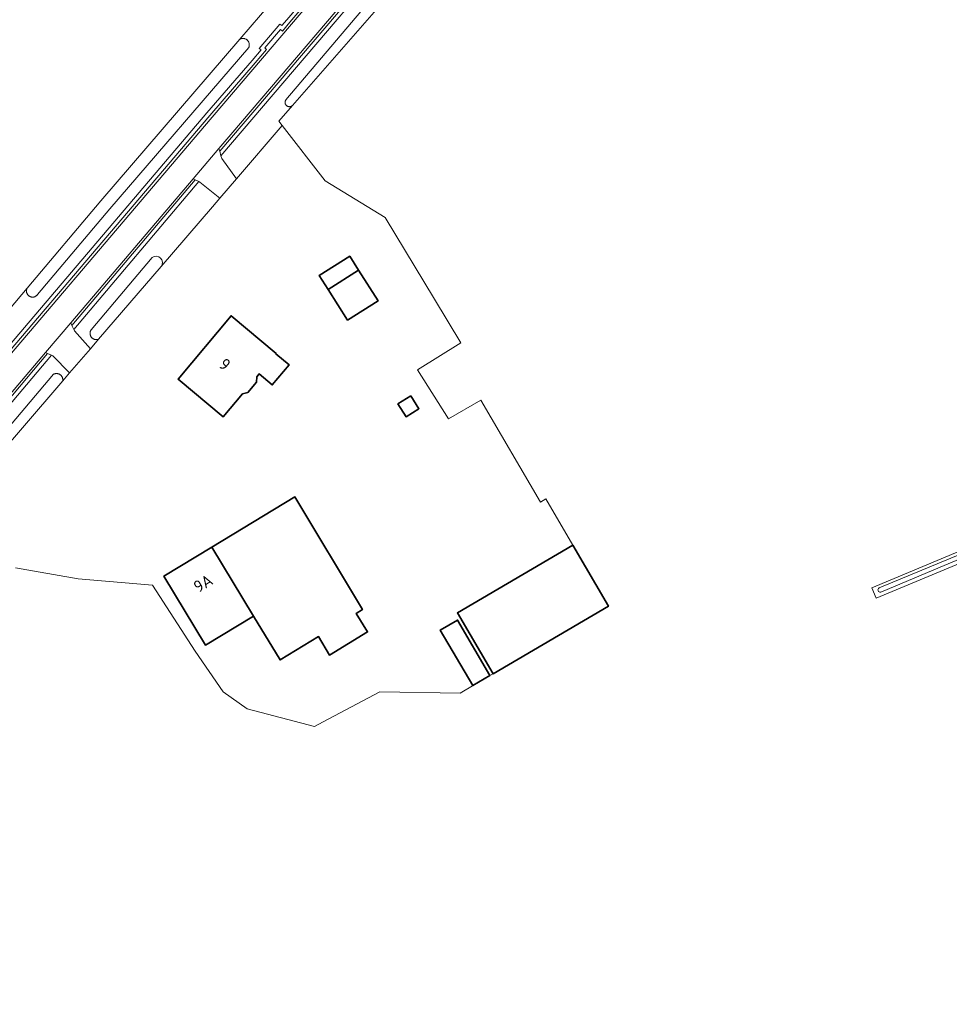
# Model space of a CAD drawing. Extents: x 199200 to 204075, y 460125 to 464703.
# Tile 133 of 174: x 202814 to 202955, y 462549 to 462698. Entities that reach past the tile are written whole.
import ezdxf
from ezdxf.enums import TextEntityAlignment as Align

# ---------------------------------------------------------------- set-up
doc = ezdxf.new("R2010")
doc.units = 0
for name, color, linetype, lineweight in [('B-WE-GR-GRAS-GV', 60, 'Continuous', 13), ('B-WE-OG-BEBOUWING-GV', 7, 'Continuous', 35), ('B-WE-OG-BEBOUWING-T18', 10, 'Continuous', 18), ('B-WE-OG-BEBOUWING_SCHUUR-GV', 7, 'Continuous', 35), ('B-WE-OG-TERREIN_CULTUURSCHEIDING-GV', 7, 'Continuous', 18), ('B-WE-OG-TERREIN_ERF-GV', 7, 'Continuous', 18), ('B-WE-OG-WATER_GREPPEL-GV', 160, 'Continuous', 18), ('B-WE-OG-WATER_SLOOT-GV', 120, 'Continuous', 18), ('B-WE-OG-WEG-GV', 7, 'Continuous', 18), ('B-WE-VH-VERHARDING_ASFALT-GV', 252, 'Continuous', 18), ('B-WE-VH-VERHARDING_BETONSTRAATSTEEN-GV', 252, 'Continuous', 18), ('B-WE-VH-VERHARDING_GRASBETONSTEEN-GV', 70, 'Continuous', 18)]:
    doc.layers.add(name, color=color, linetype=linetype, lineweight=lineweight)
doc.styles.add('NLCS-ISO-M1000-T18', font='NLCS-ISO.ttf', dxfattribs={"height": 1.8})

msp = doc.modelspace()

# ---------------------------------------------------------------- linework, layer by layer
at = {"layer": 'B-WE-GR-GRAS-GV', "flags": 128}
for points in [[(202806.025, 462647.023), (202815.163, 462657.846), (202826.301, 462671.039), (202847.375, 462695.518), (202852.046, 462700.944), (202819.222, 462724.398), (202826.077, 462732.296), (202826.068, 462732.303), (202831.904, 462739.475), (202832.109, 462739.726), (202821.64, 462747.069), (202819.13, 462742.07), (202813.46, 462744.92)], [(202883.599, 462717.801), (202855.319, 462685.481), (202853.246, 462683.112), (202853.767, 462682.444), (202860.276, 462674.097), (202869.354, 462668.516), (202876.808, 462656.168), (202880.833, 462649.538), (202874.266, 462645.477), (202878.947, 462638.036), (202883.819, 462640.889), (202892.85, 462625.467), (202893.665, 462625.944), (202897.774, 462618.927), (202903.162, 462609.726), (202885.681, 462599.488), (202885.224, 462599.22), (202880.702, 462596.572), (202868.559, 462596.752), (202859.987, 462592.232), (202858.639, 462591.497), (202848.477, 462594.154), (202844.831, 462596.727), (202840.597, 462602.879), (202834.115, 462612.867), (202822.87, 462613.859), (202813.411, 462615.512)], [(203024.086, 462644.438), (202943.673, 462610.933), (202943.05, 462612.491), (203025.44, 462646.926)]]:
    msp.add_lwpolyline(points, dxfattribs=at)
at = {"layer": 'B-WE-OG-BEBOUWING-GV', "flags": 128}
for points in [[(202852.849, 462647.938), (202846.024, 462653.653), (202838.018, 462644.079), (202844.829, 462638.368), (202847.761, 462641.865), (202848.553, 462642.037), (202849.884, 462643.625), (202849.915, 462644.433), (202850.269, 462644.855), (202852.262, 462643.186), (202854.804, 462646.223), (202852.81, 462647.892)], [(202849.445, 462608.211), (202853.453, 462601.586), (202859.242, 462605.115), (202860.928, 462602.302), (202866.696, 462605.82), (202864.989, 462608.619), (202865.919, 462609.186), (202855.695, 462626.242), (202843.13, 462618.649)], [(202849.445, 462608.211), (202843.13, 462618.649), (202835.872, 462614.263), (202842.182, 462603.822)], [(202885.681, 462599.488), (202903.162, 462609.726), (202897.774, 462618.927), (202880.293, 462608.689)]]:
    msp.add_lwpolyline(points, close=True, dxfattribs=at)
at = {"layer": 'B-WE-OG-BEBOUWING_SCHUUR-GV', "flags": 128}
for points in [[(202860.724, 462657.652), (202865.336, 462660.557), (202864, 462662.67), (202859.389, 462659.766)], [(202860.724, 462657.652), (202863.663, 462653.003), (202868.275, 462655.908), (202865.336, 462660.557)], [(202873.216, 462641.55), (202871.274, 462640.318), (202872.525, 462638.364), (202874.468, 462639.596)], [(202885.224, 462599.22), (202880.307, 462607.617), (202877.701, 462606.09), (202882.618, 462597.694)]]:
    msp.add_lwpolyline(points, close=True, dxfattribs=at)
at = {"layer": 'B-WE-OG-TERREIN_CULTUURSCHEIDING-GV', "flags": 128}
for points in [[(202881.185, 462720.868), (202844.503, 462677.858), (202844.611, 462677.475), (202846.854, 462674.401), (202853.767, 462682.444), (202853.246, 462683.112), (202855.319, 462685.481), (202855.281, 462685.447), (202855.241, 462685.416), (202855.199, 462685.387), (202855.154, 462685.363), (202855.107, 462685.341), (202855.059, 462685.324), (202855.01, 462685.31), (202854.96, 462685.3), (202854.909, 462685.294), (202854.858, 462685.293), (202854.807, 462685.295), (202854.757, 462685.301), (202854.707, 462685.311), (202854.658, 462685.325), (202854.61, 462685.342), (202854.563, 462685.364), (202854.519, 462685.389), (202854.476, 462685.417), (202854.436, 462685.449), (202854.399, 462685.484), (202854.364, 462685.521), (202854.332, 462685.561), (202854.304, 462685.604), (202854.279, 462685.648), (202854.258, 462685.695), (202854.24, 462685.742), (202854.226, 462685.792), (202854.216, 462685.842), (202854.21, 462685.892), (202854.208, 462685.943), (202854.21, 462685.994), (202854.216, 462686.045), (202854.225, 462686.095), (202854.239, 462686.144), (202854.257, 462686.192), (202854.278, 462686.239), (202854.303, 462686.283), (202854.32, 462686.31), (202881.86, 462718.805)], [(202801.346, 462636.163), (202842.38, 462684.372), (202849.241, 462692.299), (202850.566, 462693.883), (202850.297, 462694.113), (202853.399, 462697.799), (202853.717, 462697.561), (202854.472, 462698.451), (202867.421, 462713.662)], [(202852.046, 462700.944), (202847.375, 462695.518), (202847.399, 462695.53), (202847.456, 462695.555), (202847.514, 462695.576), (202847.574, 462695.594), (202847.635, 462695.608), (202847.696, 462695.617), (202847.758, 462695.623), (202847.82, 462695.625), (202847.883, 462695.623), (202847.945, 462695.617), (202848.006, 462695.607), (202848.067, 462695.593), (202848.127, 462695.575), (202848.185, 462695.553), (202848.242, 462695.528), (202848.297, 462695.499), (202848.35, 462695.467), (202848.401, 462695.431), (202848.45, 462695.392), (202848.496, 462695.35), (202848.539, 462695.305), (202848.579, 462695.258), (202848.617, 462695.207), (202848.65, 462695.155), (202848.681, 462695.101), (202848.708, 462695.045), (202848.731, 462694.987), (202848.75, 462694.928), (202848.766, 462694.867), (202848.778, 462694.806), (202848.785, 462694.744), (202848.789, 462694.682), (202848.789, 462694.62), (202848.785, 462694.558), (202848.776, 462694.496), (202848.764, 462694.435), (202848.748, 462694.375), (202848.728, 462694.315), (202848.705, 462694.258), (202827.694, 462669.852), (202816.744, 462656.882), (202816.627, 462656.743), (202816.582, 462656.702), (202816.534, 462656.664), (202816.484, 462656.629), (202816.432, 462656.598), (202816.378, 462656.57), (202816.322, 462656.546), (202816.265, 462656.525), (202816.206, 462656.509), (202816.147, 462656.496), (202816.086, 462656.487), (202816.026, 462656.482), (202815.965, 462656.481), (202815.904, 462656.484), (202815.844, 462656.491), (202815.784, 462656.502), (202815.725, 462656.517), (202815.667, 462656.535), (202815.61, 462656.558), (202815.555, 462656.584), (202815.502, 462656.614), (202815.451, 462656.647), (202815.402, 462656.683), (202815.356, 462656.723), (202815.312, 462656.765), (202815.271, 462656.81), (202815.234, 462656.858), (202815.199, 462656.908), (202815.168, 462656.961), (202815.14, 462657.015), (202815.116, 462657.071), (202815.096, 462657.128), (202815.08, 462657.187), (202815.067, 462657.247), (202815.059, 462657.307), (202815.054, 462657.368), (202815.053, 462657.429), (202815.057, 462657.489), (202815.064, 462657.55), (202815.075, 462657.61), (202815.091, 462657.669), (202815.11, 462657.726), (202815.132, 462657.783), (202815.159, 462657.838), (202815.163, 462657.846), (202806.025, 462647.023)], [(202835.446, 462661.13), (202843.208, 462670.16), (202844.329, 462671.464), (202841.294, 462673.897), (202841.159, 462673.966), (202822.225, 462651.592), (202822.333, 462651.364), (202824.736, 462648.671), (202825.959, 462650.093), (202825.921, 462650.081), (202825.861, 462650.065), (202825.801, 462650.053), (202825.739, 462650.045), (202825.677, 462650.041), (202825.615, 462650.041), (202825.554, 462650.045), (202825.492, 462650.052), (202825.431, 462650.064), (202825.371, 462650.08), (202825.313, 462650.099), (202825.255, 462650.123), (202825.199, 462650.15), (202825.146, 462650.18), (202825.094, 462650.214), (202825.044, 462650.251), (202824.997, 462650.291), (202824.953, 462650.335), (202824.911, 462650.381), (202824.873, 462650.429), (202824.838, 462650.48), (202824.806, 462650.533), (202824.777, 462650.588), (202824.753, 462650.645), (202824.732, 462650.703), (202824.715, 462650.763), (202824.701, 462650.823), (202824.692, 462650.885)], [(202824.692, 462650.885), (202824.686, 462650.946), (202824.685, 462651.008), (202824.687, 462651.07), (202824.694, 462651.132), (202824.704, 462651.193), (202824.719, 462651.253), (202824.737, 462651.312), (202824.759, 462651.37), (202824.785, 462651.426), (202824.814, 462651.481), (202824.847, 462651.534), (202834.104, 462662.456)], [(202807.143, 462630.643), (202819.146, 462644.807), (202819.203, 462644.834), (202819.261, 462644.857), (202819.321, 462644.876), (202819.381, 462644.891), (202819.442, 462644.903), (202819.504, 462644.91), (202819.567, 462644.914), (202819.629, 462644.913), (202819.691, 462644.909), (202819.753, 462644.9), (202819.815, 462644.888), (202819.875, 462644.871), (202819.934, 462644.851), (202819.992, 462644.827), (202820.048, 462644.8), (202820.102, 462644.769), (202820.154, 462644.734), (202820.204, 462644.697), (202820.251, 462644.656), (202820.295, 462644.612), (202820.337, 462644.566), (202820.375, 462644.516), (202820.411, 462644.465), (202820.443, 462644.411), (202820.471, 462644.356), (202820.496, 462644.299), (202820.517, 462644.24), (202820.535, 462644.18), (202820.548, 462644.119), (202820.558, 462644.057), (202820.563, 462643.995), (202820.565, 462643.933), (202820.562, 462643.87), (202820.556, 462643.808), (202821.584, 462645.004), (202819.043, 462647.592), (202818.828, 462647.691), (202804.739, 462631.002)]]:
    msp.add_lwpolyline(points, dxfattribs=at)
at = {"layer": 'B-WE-OG-TERREIN_CULTUURSCHEIDING-GV'}
msp.add_lwpolyline([(202834.104, 462662.456, -0.8815481), (202835.446, 462661.13)], format="xyb", dxfattribs=at)
at = {"layer": 'B-WE-OG-TERREIN_ERF-GV', "flags": 128}
msp.add_lwpolyline([(202813.411, 462615.512), (202822.87, 462613.859), (202834.115, 462612.867), (202840.597, 462602.879), (202844.831, 462596.727), (202848.477, 462594.154), (202858.639, 462591.497), (202859.987, 462592.232), (202868.559, 462596.752), (202880.702, 462596.572), (202885.224, 462599.22), (202885.681, 462599.488), (202880.293, 462608.689), (202897.774, 462618.927), (202893.665, 462625.944), (202892.85, 462625.467), (202883.819, 462640.889), (202878.947, 462638.036), (202874.266, 462645.477), (202880.833, 462649.538), (202876.808, 462656.168), (202869.354, 462668.516), (202860.276, 462674.097), (202853.767, 462682.444), (202846.854, 462674.401), (202844.329, 462671.464), (202843.208, 462670.16), (202835.446, 462661.13), (202825.959, 462650.093), (202824.736, 462648.671), (202821.584, 462645.004), (202820.556, 462643.808), (202808.324, 462629.578)], dxfattribs=at)
for points in [[(202846.024, 462653.653), (202852.849, 462647.938), (202852.81, 462647.892), (202854.804, 462646.223), (202852.262, 462643.186), (202850.269, 462644.855), (202849.915, 462644.433), (202849.884, 462643.625), (202848.553, 462642.037), (202847.761, 462641.865), (202844.829, 462638.368), (202838.018, 462644.079)], [(202849.445, 462608.211), (202842.182, 462603.822), (202835.872, 462614.263), (202843.13, 462618.649), (202855.695, 462626.242), (202865.919, 462609.186), (202864.989, 462608.619), (202866.696, 462605.82), (202860.928, 462602.302), (202859.242, 462605.115), (202853.453, 462601.586)]]:
    msp.add_lwpolyline(points, close=True, dxfattribs=at)
at = {"layer": 'B-WE-OG-WATER_GREPPEL-GV', "flags": 128}
for points in [[(202881.86, 462718.805), (202854.32, 462686.31), (202854.303, 462686.283), (202854.278, 462686.239), (202854.257, 462686.192), (202854.239, 462686.144), (202854.225, 462686.095), (202854.216, 462686.045), (202854.21, 462685.994), (202854.208, 462685.943), (202854.21, 462685.892), (202854.216, 462685.842), (202854.226, 462685.792), (202854.24, 462685.742), (202854.258, 462685.695), (202854.279, 462685.648), (202854.304, 462685.604), (202854.332, 462685.561), (202854.364, 462685.521), (202854.399, 462685.484), (202854.436, 462685.449), (202854.476, 462685.417), (202854.519, 462685.389), (202854.563, 462685.364), (202854.61, 462685.342), (202854.658, 462685.325), (202854.707, 462685.311), (202854.757, 462685.301), (202854.807, 462685.295), (202854.858, 462685.293), (202854.909, 462685.294), (202854.96, 462685.3), (202855.01, 462685.31), (202855.059, 462685.324), (202855.107, 462685.341), (202855.154, 462685.363), (202855.199, 462685.387), (202855.241, 462685.416), (202855.281, 462685.447), (202855.319, 462685.481), (202883.599, 462717.801)], [(202834.104, 462662.456), (202824.847, 462651.534), (202824.814, 462651.481), (202824.785, 462651.426), (202824.759, 462651.37), (202824.737, 462651.312), (202824.719, 462651.253), (202824.704, 462651.193), (202824.694, 462651.132), (202824.687, 462651.07), (202824.685, 462651.008), (202824.686, 462650.946), (202824.692, 462650.885), (202824.701, 462650.823), (202824.715, 462650.763), (202824.732, 462650.703), (202824.753, 462650.645), (202824.777, 462650.588), (202824.806, 462650.533), (202824.838, 462650.48), (202824.873, 462650.429), (202824.911, 462650.381), (202824.953, 462650.335), (202824.997, 462650.291), (202825.044, 462650.251), (202825.094, 462650.214), (202825.146, 462650.18), (202825.199, 462650.15), (202825.255, 462650.123), (202825.313, 462650.099), (202825.371, 462650.08), (202825.431, 462650.064), (202825.492, 462650.052), (202825.554, 462650.045), (202825.615, 462650.041), (202825.677, 462650.041), (202825.739, 462650.045), (202825.801, 462650.053), (202825.861, 462650.065), (202825.921, 462650.081), (202825.959, 462650.093), (202835.446, 462661.13)], [(202808.324, 462629.578), (202820.556, 462643.808), (202820.562, 462643.87), (202820.565, 462643.933), (202820.563, 462643.995), (202820.558, 462644.057), (202820.548, 462644.119), (202820.535, 462644.18), (202820.517, 462644.24), (202820.496, 462644.299), (202820.471, 462644.356), (202820.443, 462644.411), (202820.411, 462644.465), (202820.375, 462644.516), (202820.337, 462644.566), (202820.295, 462644.612), (202820.251, 462644.656), (202820.204, 462644.697), (202820.154, 462644.734), (202820.102, 462644.769), (202820.048, 462644.8), (202819.992, 462644.827), (202819.934, 462644.851), (202819.875, 462644.871), (202819.815, 462644.888), (202819.753, 462644.9), (202819.691, 462644.909), (202819.629, 462644.913), (202819.567, 462644.914), (202819.504, 462644.91), (202819.442, 462644.903), (202819.381, 462644.891), (202819.321, 462644.876), (202819.261, 462644.857), (202819.203, 462644.834), (202819.146, 462644.807), (202807.143, 462630.643)], [(203023.353, 462645.688), (203006.268, 462638.513), (202986.052, 462629.849), (202960.825, 462619.403), (202944.114, 462612.488)], [(202944.371, 462611.842), (202953.371, 462615.607), (202970.057, 462622.567), (202990.016, 462630.856), (203017.557, 462642.588), (203023.648, 462644.884)]]:
    msp.add_lwpolyline(points, dxfattribs=at)
msp.add_lwpolyline([(202815.163, 462657.846), (202815.159, 462657.838), (202815.132, 462657.783), (202815.11, 462657.726), (202815.091, 462657.669), (202815.075, 462657.61), (202815.064, 462657.55), (202815.057, 462657.489), (202815.053, 462657.429), (202815.054, 462657.368), (202815.059, 462657.307), (202815.067, 462657.247), (202815.08, 462657.187), (202815.096, 462657.128), (202815.116, 462657.071), (202815.14, 462657.015), (202815.168, 462656.961), (202815.199, 462656.908), (202815.234, 462656.858), (202815.271, 462656.81), (202815.312, 462656.765), (202815.356, 462656.723), (202815.402, 462656.683), (202815.451, 462656.647), (202815.502, 462656.614), (202815.555, 462656.584), (202815.61, 462656.558), (202815.667, 462656.535), (202815.725, 462656.517), (202815.784, 462656.502), (202815.844, 462656.491), (202815.904, 462656.484), (202815.965, 462656.481), (202816.026, 462656.482), (202816.086, 462656.487), (202816.147, 462656.496), (202816.206, 462656.509), (202816.265, 462656.525), (202816.322, 462656.546), (202816.378, 462656.57), (202816.432, 462656.598), (202816.484, 462656.629), (202816.534, 462656.664), (202816.582, 462656.702), (202816.627, 462656.743), (202816.744, 462656.882), (202827.694, 462669.852), (202848.705, 462694.258), (202848.728, 462694.315), (202848.748, 462694.375), (202848.764, 462694.435), (202848.776, 462694.496), (202848.785, 462694.558), (202848.789, 462694.62), (202848.789, 462694.682), (202848.785, 462694.744), (202848.778, 462694.806), (202848.766, 462694.867), (202848.75, 462694.928), (202848.731, 462694.987), (202848.708, 462695.045), (202848.681, 462695.101), (202848.65, 462695.155), (202848.617, 462695.207), (202848.579, 462695.258), (202848.539, 462695.305), (202848.496, 462695.35), (202848.45, 462695.392), (202848.401, 462695.431), (202848.35, 462695.467), (202848.297, 462695.499), (202848.242, 462695.528), (202848.185, 462695.553), (202848.127, 462695.575), (202848.067, 462695.593), (202848.006, 462695.607), (202847.945, 462695.617), (202847.883, 462695.623), (202847.82, 462695.625), (202847.758, 462695.623), (202847.696, 462695.617), (202847.635, 462695.608), (202847.574, 462695.594), (202847.514, 462695.576), (202847.456, 462695.555), (202847.399, 462695.53), (202847.375, 462695.518), (202826.301, 462671.039)], close=True, dxfattribs=at)
at = {"layer": 'B-WE-OG-WATER_GREPPEL-GV'}
for points in [[(202835.446, 462661.13, 0.8815481), (202834.104, 462662.456)], [(202944.114, 462612.488, 0.8175862), (202944.371, 462611.842)]]:
    msp.add_lwpolyline(points, format="xyb", dxfattribs=at)
at = {"layer": 'B-WE-OG-WATER_SLOOT-GV', "flags": 128}
for points in [[(203025.44, 462646.926), (202943.05, 462612.491), (202943.673, 462610.933), (203024.086, 462644.438)], [(202944.114, 462612.488), (202960.825, 462619.403), (202986.052, 462629.849), (203006.268, 462638.513), (203023.353, 462645.688)], [(203023.648, 462644.884), (203017.557, 462642.588), (202990.016, 462630.856), (202970.057, 462622.567), (202953.371, 462615.607), (202944.371, 462611.842)]]:
    msp.add_lwpolyline(points, dxfattribs=at)
at = {"layer": 'B-WE-OG-WATER_SLOOT-GV'}
msp.add_lwpolyline([(202944.371, 462611.842, -0.8175862), (202944.114, 462612.488)], format="xyb", dxfattribs=at)
at = {"layer": 'B-WE-OG-WEG-GV', "flags": 128}
for points in [[(202881.501, 462720.632), (202885.396, 462725.202), (202885.081, 462725.482), (202923.608, 462770.705), (202923.565, 462770.717), (202922.945, 462770.851), (202884.243, 462725.424), (202884.558, 462725.144), (202881.409, 462721.449), (202881.093, 462721.685), (202844.308, 462678.553), (202844.503, 462677.858), (202881.185, 462720.868)], [(202822.225, 462651.592), (202841.159, 462673.966), (202840.609, 462674.244), (202821.942, 462652.187)], [(202804.42, 462631.555), (202804.716, 462631.035), (202804.739, 462631.002), (202818.828, 462647.691), (202818.262, 462647.951)]]:
    msp.add_lwpolyline(points, close=True, dxfattribs=at)
for points in [[(202801.804, 462635.775), (202842.835, 462683.981), (202849.698, 462691.91), (202851.408, 462693.955), (202851.14, 462694.183), (202853.493, 462696.979), (202853.81, 462696.742), (202854.929, 462698.063), (202867.878, 462713.273), (202872.925, 462719.208), (202872.767, 462719.948), (202867.421, 462713.662), (202854.472, 462698.451), (202853.717, 462697.561)], [(202853.717, 462697.561), (202853.399, 462697.799), (202850.297, 462694.113), (202850.566, 462693.883), (202849.241, 462692.299), (202842.38, 462684.372), (202801.346, 462636.163)]]:
    msp.add_lwpolyline(points, dxfattribs=at)
at = {"layer": 'B-WE-VH-VERHARDING_ASFALT-GV', "flags": 128}
for points in [[(203006.15, 462868.109), (203005.997, 462868.245), (203002.513, 462871.27), (202974.098, 462837.658), (202944.703, 462803.123), (202916.989, 462770.542), (202916.795, 462770.314), (202913.222, 462766.101), (202879.194, 462725.986), (202879.183, 462725.973), (202873.025, 462718.743), (202843.174, 462683.693), (202801.006, 462634.173), (202752.767, 462577.297), (202728.347, 462549.464)], [(202804.189, 462631.961), (202817.926, 462648.105), (202821.748, 462652.597), (202840.3, 462674.401), (202844.19, 462678.972), (202846.278, 462681.426), (202880.229, 462721.249), (202922.536, 462770.94), (202927.869, 462777.203), (202927.913, 462777.255), (202940.931, 462792.615), (202945.242, 462797.7), (202954.818, 462808.999)]]:
    msp.add_lwpolyline(points, dxfattribs=at)
at = {"layer": 'B-WE-VH-VERHARDING_BETONSTRAATSTEEN-GV', "flags": 128}
for points in [[(202841.159, 462673.966), (202841.294, 462673.897), (202844.329, 462671.464), (202846.854, 462674.401), (202844.611, 462677.475), (202844.503, 462677.858), (202844.308, 462678.553), (202844.19, 462678.972), (202840.3, 462674.401), (202840.609, 462674.244)], [(202822.225, 462651.592), (202821.942, 462652.187), (202821.748, 462652.597), (202817.926, 462648.105), (202818.262, 462647.951), (202818.828, 462647.691), (202819.043, 462647.592), (202821.584, 462645.004), (202824.736, 462648.671), (202822.333, 462651.364)]]:
    msp.add_lwpolyline(points, close=True, dxfattribs=at)
at = {"layer": 'B-WE-VH-VERHARDING_GRASBETONSTEEN-GV', "flags": 128}
for points in [[(202844.308, 462678.553), (202881.093, 462721.685), (202881.409, 462721.449), (202884.558, 462725.144), (202884.243, 462725.424), (202922.945, 462770.851), (202922.536, 462770.94), (202880.229, 462721.249), (202846.278, 462681.426), (202844.19, 462678.972)], [(202840.609, 462674.244), (202840.3, 462674.401), (202821.748, 462652.597), (202821.942, 462652.187)], [(202804.189, 462631.961), (202804.42, 462631.555), (202818.262, 462647.951), (202817.926, 462648.105)]]:
    msp.add_lwpolyline(points, close=True, dxfattribs=at)
msp.add_lwpolyline([(202801.006, 462634.173), (202843.174, 462683.693), (202873.025, 462718.743), (202872.925, 462719.208), (202867.878, 462713.273), (202854.929, 462698.063), (202853.81, 462696.742), (202853.493, 462696.979), (202851.14, 462694.183), (202851.408, 462693.955), (202849.698, 462691.91), (202842.835, 462683.981), (202801.804, 462635.775)], dxfattribs=at)

# ---------------------------------------------------------------- texts
at = {"layer": 'B-WE-OG-BEBOUWING-T18', "style": 'NLCS-ISO-M1000-T18'}
for s, rotation, p in [('9', 320.1, (202845.083, 462646.299)), ('9A', 31.2, (202841.795, 462613.166))]:
    msp.add_text(s, height=1.8, rotation=rotation, dxfattribs=at).set_placement(p, align=Align.MIDDLE)

doc.saveas('drawing.dxf')
